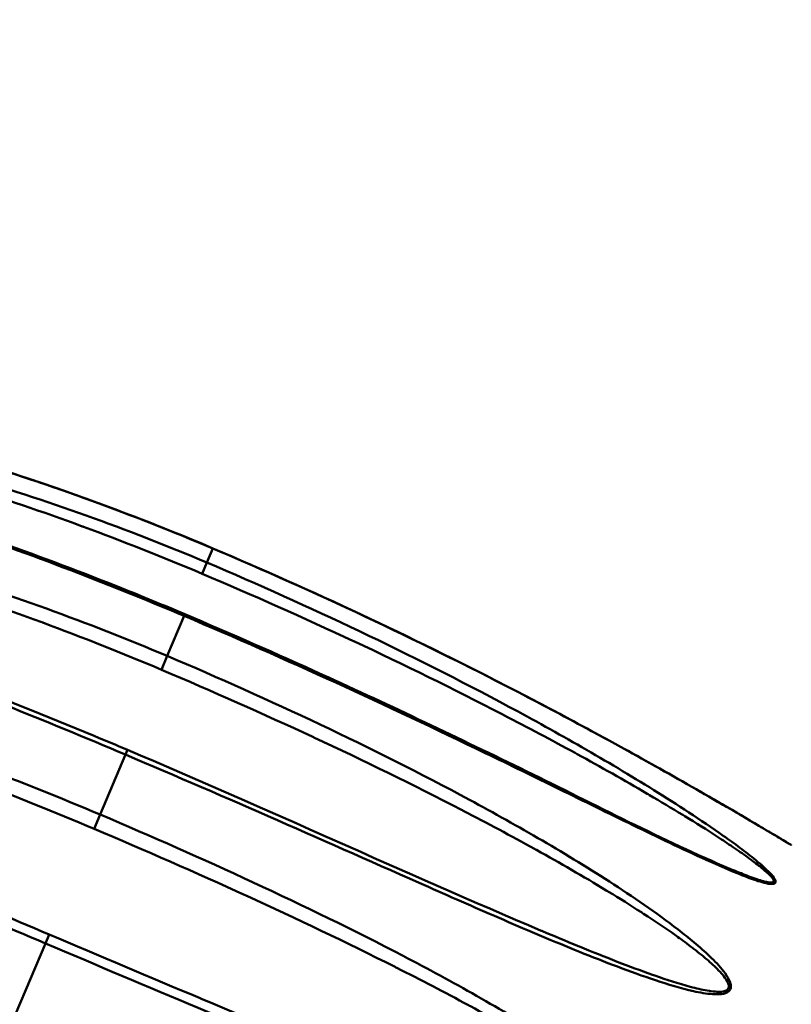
# Model space of a CAD drawing. Header units: inches. Extents: x 0.8 to 75.7, y -7.8 to 49.3.
# Tile 30 of 256: x 21.928 to 22.849, y 23.435 to 24.61. Entities that reach past the tile are written whole.
import ezdxf

# ---------------------------------------------------------------- set-up
doc = ezdxf.new("R2010")
doc.units = ezdxf.units.IN
doc.header["$MEASUREMENT"] = 0
for name, color, linetype, lineweight in [('Dimensions(ROSSANSI)', 7, 'Continuous', 25), ('Visible Edges(ROSSANSI)', 7, 'Continuous', 50), ('Visible Tangent Edges(ROSSANSI)', 7, 'Continuous', 50)]:
    doc.layers.add(name, color=color, linetype=linetype, lineweight=lineweight)
doc.styles.add('DEFAULT-ROSSANSI', font='arial.ttf')
doc.dimstyles.new('DEFAULT-ROSSANSI', dxfattribs={"dimtxt": 1, "dimasz": 0.098425, "dimexe": 0.125, "dimexo": 0.0625, "dimgap": 0.031496, "dimtad": 0, "dimtih": 1, "dimtoh": 1, "dimrnd": 1e-08, "dimzin": 0, "dimdsep": 46, "dimtxsty": 'DEFAULT-ROSSANSI', "dimcen": 0.09, "dimdle": 0.393701, "dimclrd": 7, "dimclre": 7, "dimclrt": 179, "dimadec": 0, "dimazin": 0, "dimtfac": 1, "dimtofl": 0, "dimtmove": 0, "dimatfit": 3, "dimfxl": 1, "dimtolj": 1, "dimtzin": 0, "dimlwd": 25, "dimlwe": 25, "dimarcsym": 0})

# ---------------------------------------------------------------- blocks, each defined once
blk = doc.blocks.new('*D9')
at = {"layer": 'Defpoints', "color": 0}
for p in [(21.4894, 26.325), (16.1888, 4.5732), (19.979, 2.9683)]:
    blk.add_point(p, dxfattribs=at)
at = {"layer": 'Dimensions(ROSSANSI)', "color": 7, "lineweight": 25}
for p, q in [((21.547, 26.3006), (28.7103, 23.2673)), ((28.5568, 23.2255), (24.5718, 13.8145)), ((20.0174, 3.0589), (24.0024, 12.4698)), ((16.2464, 4.5489), (20.0941, 2.9196))]:
    blk.add_line(p, q, dxfattribs=at)
at = {"layer": 'Dimensions(ROSSANSI)', "color": 7}
for points in [[(28.5417, 23.2319), (28.5719, 23.2191), (28.5952, 23.3161)], [(20.0022, 3.0653), (20.0325, 3.0525), (19.979, 2.9683)]]:
    blk.add_solid(points, dxfattribs=at)
at = {"layer": 'Dimensions(ROSSANSI)', "color": 179, "lineweight": 25, "insert": (20.2748, 13.7831), "char_height": 1, "attachment_point": 1, "style": 'DEFAULT-ROSSANSI'}
blk.add_mtext('\\A1;22.10 [561.3]', dxfattribs=at)
blk = doc.blocks.new('*D12')
at = {"layer": 'Defpoints', "color": 0}
for p in [(19.7898, 29.9942), (13.8515, 26.4502), (21.4107, 26.1392), (13.8515, 8.2874)]:
    blk.add_point(p, dxfattribs=at)
at = {"layer": 'Dimensions(ROSSANSI)', "color": 7, "lineweight": 25}
for p, q in [((13.8515, 26.5127), (13.8515, 30.9168)), ((21.4351, 26.1967), (22.6753, 29.1256))]:
    blk.add_line(p, q, dxfattribs=at)
for start, end in [(81.16585, 89.74941), (67.30059, 75.85919)]:
    blk.add_arc((13.8515, 8.2874), 22.5044, start, end, dxfattribs=at)
at = {"layer": 'Dimensions(ROSSANSI)', "color": 7}
for points in [[(13.9499, 30.7752), (13.95, 30.808), (13.8515, 30.7918)], [(22.5422, 29.0638), (22.5295, 29.0336), (22.6266, 29.0105)]]:
    blk.add_solid(points, dxfattribs=at)
at = {"layer": 'Dimensions(ROSSANSI)', "color": 179, "lineweight": 25, "insert": (17.3391, 30.8529), "char_height": 1, "attachment_point": 1, "style": 'DEFAULT-ROSSANSI'}
blk.add_mtext('\\A1;23°', dxfattribs=at)

msp = doc.modelspace()

# ---------------------------------------------------------------- linework, layer by layer
at = {"layer": 'Visible Edges(ROSSANSI)'}
for points, knots in [([(21.5878, 24.1585), (21.5879, 24.1585), (21.5879, 24.1585), (21.588, 24.1585), (21.5881, 24.1585), (21.5881, 24.1584), (21.5881, 24.1584), (21.5881, 24.1584), (21.5882, 24.1584), (21.5882, 24.1584), (21.5882, 24.1584), (21.5882, 24.1584), (21.5882, 24.1584), (21.5882, 24.1584), (21.5882, 24.1584), (21.5882, 24.1584), (21.5882, 24.1584), (21.5882, 24.1584), (21.5882, 24.1584), (21.5882, 24.1584), (21.5882, 24.1584), (21.5882, 24.1584), (21.5883, 24.1584), (21.5884, 24.1584), (21.5886, 24.1583), (21.589, 24.1583), (21.5891, 24.1582), (21.5898, 24.1581), (21.5905, 24.1579), (21.5925, 24.1575), (21.5941, 24.1571), (21.5983, 24.1562), (21.6011, 24.1556), (21.609, 24.1538), (21.6143, 24.1525), (21.6306, 24.1488), (21.6419, 24.1462), (21.678, 24.1375), (21.7034, 24.1312), (21.7904, 24.1083), (21.8525, 24.0902), (21.9966, 24.0433), (22.0784, 24.0128), (22.1586, 23.9788)], [0, 0, 0, 0, 0.00054, 0.00054, 0.000742, 0.000742, 0.000894, 0.000894, 0.000944, 0.000944, 0.000987, 0.000987, 0.001056, 0.001056, 0.001129, 0.001129, 0.001253, 0.001253, 0.00155, 0.00155, 0.002437, 0.002437, 0.0051, 0.0051, 0.013112, 0.013112, 0.01708, 0.01708, 0.02904, 0.02904, 0.048292, 0.048292, 0.076292, 0.076292, 0.123691, 0.123691, 0.217121, 0.217121, 0.419511, 0.419511, 0.912018, 0.912018, 1.575609, 1.575609, 1.575609, 1.575609]), ([(21.6076, 24.091), (21.6246, 24.0838), (21.6431, 24.0771), (21.6951, 24.0585), (21.7296, 24.0469), (21.8592, 24.0028), (21.9553, 23.969), (22.0748, 23.9212), (22.1001, 23.9108), (22.1252, 23.9001)], [0.000075, 0.000075, 0.000075, 0.000075, 0.155427, 0.155427, 0.436538, 0.436538, 1.210057, 1.210057, 1.418094, 1.418094, 1.418094, 1.418094]), ([(21.933, 24.0639), (21.9407, 24.0614), (21.9483, 24.0588), (22.0243, 24.0328), (22.092, 24.007), (22.1586, 23.9788)], [0.9690174, 0.9690174, 0.9690174, 0.9690174, 1.0304799, 1.0304799, 1.58148, 1.58148, 1.58148, 1.58148]), ([(22.1586, 23.9788), (22.2774, 23.9285), (22.3945, 23.8735), (22.5672, 23.7845), (22.6248, 23.7535), (22.7104, 23.7056), (22.7391, 23.6892), (22.7818, 23.6645), (22.7962, 23.656), (22.8174, 23.6435), (22.8247, 23.6392), (22.8351, 23.633), (22.8386, 23.6308), (22.8434, 23.6279), (22.845, 23.627), (22.8466, 23.626), (22.8469, 23.6258), (22.8477, 23.6254), (22.848, 23.6252), (22.8483, 23.625), (22.8484, 23.625), (22.8485, 23.6249), (22.8485, 23.6249), (22.8485, 23.6249), (22.8486, 23.6249), (22.8486, 23.6248), (22.8486, 23.6248), (22.8486, 23.6248), (22.8486, 23.6248), (22.8486, 23.6248), (22.8486, 23.6248), (22.8486, 23.6248), (22.8486, 23.6248), (22.8486, 23.6248), (22.8486, 23.6248), (22.8486, 23.6248), (22.8486, 23.6248), (22.8487, 23.6248), (22.8487, 23.6248), (22.8487, 23.6248), (22.8487, 23.6248), (22.8488, 23.6247), (22.8489, 23.6247), (22.8489, 23.6247)], [0, 0, 0, 0, 0.983651, 0.983651, 1.48256, 1.48256, 1.736686, 1.736686, 1.867562, 1.867562, 1.936268, 1.936268, 1.973362, 1.973362, 1.993961, 1.993961, 1.999634, 1.999634, 2.008395, 2.008395, 2.010637, 2.010637, 2.012318, 2.012318, 2.01483, 2.01483, 2.016062, 2.016062, 2.016664, 2.016664, 2.016962, 2.016962, 2.017125, 2.017125, 2.01717, 2.01717, 2.017204, 2.017204, 2.017248, 2.017248, 2.017432, 2.017432, 2.017997, 2.017997, 2.017997, 2.017997]), ([(22.1586, 23.9788), (22.2774, 23.9285), (22.3945, 23.8735), (22.5672, 23.7845), (22.6248, 23.7535), (22.7104, 23.7056), (22.7391, 23.6892), (22.7818, 23.6645), (22.7962, 23.656), (22.8174, 23.6435), (22.8246, 23.6392), (22.835, 23.633), (22.8386, 23.6308), (22.8434, 23.628), (22.845, 23.627), (22.847, 23.6258), (22.8475, 23.6255), (22.8482, 23.6251), (22.8483, 23.625), (22.8485, 23.6249), (22.8486, 23.6249), (22.8486, 23.6248), (22.8486, 23.6248), (22.8486, 23.6248), (22.8486, 23.6248), (22.8486, 23.6248), (22.8486, 23.6248), (22.8486, 23.6248)], [0, 0, 0, 0, 0.983651, 0.983651, 1.482559, 1.482559, 1.736682, 1.736682, 1.867549, 1.867549, 1.936213, 1.936213, 1.973277, 1.973277, 1.993868, 1.993868, 2.005266, 2.005266, 2.011245, 2.011245, 2.014239, 2.014239, 2.015708, 2.015708, 2.016424, 2.016424, 2.016578, 2.016578, 2.016578, 2.016578]), ([(21.6728, 23.8942), (21.7852, 23.8466), (21.9024, 23.8027), (22.0303, 23.7494), (22.0435, 23.7438), (22.0567, 23.7383)], [0, 0, 0, 0, 0.947511, 0.947511, 1.056407, 1.056407, 1.056407, 1.056407]), ([(22.1252, 23.9001), (22.1803, 23.8768), (22.235, 23.8528), (22.3713, 23.7908), (22.4526, 23.752), (22.6145, 23.6729), (22.6965, 23.6299), (22.7754, 23.5965)], [0, 0, 0, 0, 0.455457, 0.455457, 1.141542, 1.141542, 1.834699, 1.834699, 1.834699, 1.834699])]:
    msp.add_open_spline(points, degree=3, knots=knots, dxfattribs=at)
for points in [[(22.0567, 23.7383), (22.2224, 23.6681), (22.3865, 23.592), (22.5505, 23.5225)], [(22.7754, 23.5965), (22.7755, 23.5965), (22.7756, 23.5965), (22.7757, 23.5964)], [(22.5505, 23.5225), (22.551, 23.5223), (22.5516, 23.5221), (22.5521, 23.5218)]]:
    msp.add_open_spline(points, degree=3, dxfattribs=at)
at = {"layer": 'Visible Tangent Edges(ROSSANSI)'}
for p, q in [((22.1585, 23.9787), (22.1514, 23.9619)), ((22.1586, 23.9788), (22.1585, 23.9787)), ((22.1514, 23.9619), (22.1457, 23.9486)), ((22.1244, 23.8982), (22.1042, 23.8504)), ((22.1252, 23.9001), (22.1244, 23.8982)), ((22.1042, 23.8504), (22.0972, 23.834)), ((22.0543, 23.7326), (22.024, 23.6611)), ((22.0567, 23.7383), (22.0543, 23.7326)), ((22.024, 23.6611), (22.0168, 23.6441)), ((21.9634, 23.5179), (21.9589, 23.5072)), ((21.9589, 23.5072), (21.9231, 23.4228))]:
    msp.add_line(p, q, dxfattribs=at)
for points, knots in [([(22.1585, 23.9787), (22.1108, 23.9989), (22.0627, 24.0179), (21.9654, 24.0533), (21.9163, 24.0697), (21.8424, 24.0926), (21.8177, 24.0999), (21.7682, 24.1139), (21.7434, 24.1206), (21.7065, 24.1302), (21.6942, 24.1333), (21.6697, 24.1394), (21.6575, 24.1424), (21.6397, 24.1466), (21.6338, 24.148), (21.6222, 24.1507), (21.6164, 24.152), (21.6055, 24.1545), (21.6003, 24.1557), (21.5937, 24.1572), (21.5917, 24.1576), (21.5887, 24.1583), (21.5878, 24.1585), (21.5878, 24.1585)], [0, 0, 0, 0, 0.00394347, 0.00394347, 0.00788693, 0.00788693, 0.00985866, 0.00985866, 0.0118304, 0.0118304, 0.01281626, 0.01281626, 0.01380213, 0.01380213, 0.01429506, 0.01429506, 0.014788, 0.014788, 0.01528093, 0.01528093, 0.0155274, 0.0155274, 0.01577386, 0.01577386, 0.01577386, 0.01577386]), ([(22.1244, 23.8982), (22.0766, 23.9184), (22.0285, 23.9377), (21.9316, 23.9745), (21.8829, 23.9921), (21.8099, 24.0175), (21.7855, 24.0258), (21.737, 24.0424), (21.7128, 24.0506), (21.6769, 24.0631), (21.6651, 24.0672), (21.6416, 24.0757), (21.63, 24.0801), (21.6131, 24.0868), (21.6076, 24.089), (21.5968, 24.0937), (21.5916, 24.0961), (21.5818, 24.1011), (21.5772, 24.1036), (21.5718, 24.1077), (21.5703, 24.1091), (21.5686, 24.1119), (21.5684, 24.1132), (21.5698, 24.1154), (21.5714, 24.1163), (21.5755, 24.1175), (21.578, 24.1179), (21.5858, 24.1187), (21.5917, 24.1187), (21.6096, 24.1181), (21.6222, 24.1169), (21.6472, 24.1138), (21.6597, 24.1119), (21.6849, 24.1076), (21.6974, 24.1053), (21.7352, 24.0977), (21.7605, 24.0919), (21.8105, 24.0795), (21.8354, 24.0728), (21.9097, 24.0514), (21.9587, 24.0355), (22.0557, 24.0008), (22.1038, 23.9821), (22.1514, 23.9619)], [0, 0, 0, 0, 0.00395183, 0.00395183, 0.00790366, 0.00790366, 0.00987958, 0.00987958, 0.0118555, 0.0118555, 0.01284345, 0.01284345, 0.01383141, 0.01383141, 0.01432539, 0.01432539, 0.01481937, 0.01481937, 0.01531335, 0.01531335, 0.01556034, 0.01556034, 0.01580733, 0.01580733, 0.01605432, 0.01605432, 0.01630131, 0.01630131, 0.01679529, 0.01679529, 0.01778324, 0.01778324, 0.0187712, 0.0187712, 0.01975916, 0.01975916, 0.02173508, 0.02173508, 0.02371099, 0.02371099, 0.02766282, 0.02766282, 0.03161466, 0.03161466, 0.03161466, 0.03161466]), ([(22.1457, 23.9486), (22.0989, 23.9684), (22.0516, 23.9871), (22.004, 24.0046), (22.0036, 24.0048), (22.0032, 24.005), (22.0027, 24.0051), (21.9555, 24.0225), (21.9079, 24.0387), (21.8598, 24.0536), (21.8591, 24.0538), (21.8583, 24.0541), (21.8575, 24.0543), (21.834, 24.0616), (21.8104, 24.0685), (21.7867, 24.0751), (21.7858, 24.0753), (21.7849, 24.0756), (21.784, 24.0759), (21.7604, 24.0824), (21.7367, 24.0885), (21.7129, 24.0941), (21.7119, 24.0944), (21.7109, 24.0946), (21.7098, 24.0949), (21.6975, 24.0978), (21.6852, 24.1005), (21.6728, 24.1031), (21.6615, 24.1054), (21.6502, 24.1076), (21.6389, 24.1096), (21.6379, 24.1098), (21.637, 24.1099), (21.636, 24.1101), (21.6246, 24.112), (21.6131, 24.1137), (21.6021, 24.1148), (21.6014, 24.1149), (21.6006, 24.115), (21.5999, 24.1151), (21.5986, 24.1152), (21.5973, 24.1153), (21.596, 24.1154), (21.5921, 24.1157), (21.5882, 24.1159), (21.5846, 24.1158), (21.5841, 24.1158), (21.5837, 24.1158), (21.5832, 24.1158), (21.5831, 24.1158), (21.583, 24.1158), (21.5828, 24.1158), (21.5823, 24.1158), (21.5818, 24.1158), (21.5813, 24.1157), (21.5809, 24.1157), (21.5805, 24.1157), (21.5801, 24.1157), (21.58, 24.1157), (21.5798, 24.1156), (21.5797, 24.1156), (21.5792, 24.1156), (21.5787, 24.1155), (21.5783, 24.1155), (21.578, 24.1155), (21.5778, 24.1154), (21.5776, 24.1154), (21.5775, 24.1154), (21.5773, 24.1154), (21.5772, 24.1153), (21.5771, 24.1153), (21.577, 24.1153), (21.5769, 24.1153), (21.5767, 24.1152), (21.5765, 24.1152), (21.5763, 24.1152), (21.5744, 24.1148), (21.5729, 24.1141), (21.5722, 24.1132), (21.5722, 24.1132), (21.5721, 24.1131), (21.5721, 24.1131), (21.5721, 24.113), (21.572, 24.113), (21.572, 24.1129), (21.5717, 24.112), (21.572, 24.111), (21.5728, 24.1099), (21.5731, 24.1097), (21.5733, 24.1094), (21.5735, 24.1092), (21.5745, 24.1081), (21.5758, 24.1071), (21.5773, 24.1061), (21.5778, 24.1057), (21.5784, 24.1054), (21.579, 24.105), (21.5794, 24.1047), (21.5799, 24.1044), (21.5803, 24.1042), (21.5804, 24.1041), (21.5805, 24.1041), (21.5806, 24.104), (21.5807, 24.1039), (21.5808, 24.1039), (21.5809, 24.1038), (21.5839, 24.1021), (21.5871, 24.1004), (21.5905, 24.0987), (21.591, 24.0985), (21.5915, 24.0983), (21.592, 24.098), (21.5922, 24.0979), (21.5925, 24.0978), (21.5927, 24.0977), (21.593, 24.0976), (21.5932, 24.0975), (21.5935, 24.0973), (21.5976, 24.0954), (21.6018, 24.0935), (21.6061, 24.0917), (21.6066, 24.0915), (21.6071, 24.0913), (21.6076, 24.0911)], [0, 0, 0, 0, 0.00386737, 0.00386737, 0.00386737, 0.00390122, 0.00390122, 0.00390122, 0.00773474, 0.00773474, 0.00773474, 0.00779651, 0.00779651, 0.00779651, 0.00966842, 0.00966842, 0.00966842, 0.00974151, 0.00974151, 0.00974151, 0.01160211, 0.01160211, 0.01160211, 0.01168329, 0.01168329, 0.01168329, 0.01264998, 0.01264998, 0.01264998, 0.01353579, 0.01353579, 0.01353579, 0.01361068, 0.01361068, 0.01361068, 0.01450263, 0.01450263, 0.01450263, 0.01456329, 0.01456329, 0.01456329, 0.01466898, 0.01466898, 0.01466898, 0.01498605, 0.01498605, 0.01498605, 0.01502645, 0.01502645, 0.01502645, 0.01503903, 0.01503903, 0.01503903, 0.01508621, 0.01508621, 0.01508621, 0.0151216, 0.0151216, 0.0151216, 0.01513487, 0.01513487, 0.01513487, 0.01518132, 0.01518132, 0.01518132, 0.01520454, 0.01520454, 0.01520454, 0.01521615, 0.01521615, 0.01521615, 0.01522776, 0.01522776, 0.01522776, 0.01524725, 0.01524725, 0.01524725, 0.01545711, 0.01545711, 0.01545711, 0.01546947, 0.01546947, 0.01546947, 0.01548178, 0.01548178, 0.01548178, 0.01566633, 0.01566633, 0.01566633, 0.01571118, 0.01571118, 0.01571118, 0.0158864, 0.0158864, 0.0158864, 0.0159529, 0.0159529, 0.0159529, 0.0160019, 0.0160019, 0.0160019, 0.01601262, 0.01601262, 0.01601262, 0.016023, 0.016023, 0.016023, 0.01634491, 0.01634491, 0.01634491, 0.01639061, 0.01639061, 0.01639061, 0.01641346, 0.01641346, 0.01641346, 0.01643632, 0.01643632, 0.01643632, 0.0168175, 0.0168175, 0.0168175, 0.01686048, 0.01686048, 0.01686048, 0.01686048]), ([(22.0543, 23.7326), (22.0065, 23.7529), (21.9586, 23.7726), (21.8625, 23.8113), (21.8144, 23.8303), (21.7427, 23.859), (21.7189, 23.8685), (21.6717, 23.8881), (21.6482, 23.8981), (21.6137, 23.9138), (21.6024, 23.9191), (21.58, 23.9302), (21.569, 23.936), (21.5532, 23.9452), (21.548, 23.9483), (21.5381, 23.955), (21.5333, 23.9584), (21.5245, 23.9658), (21.5205, 23.9696), (21.5161, 23.9762), (21.515, 23.9784), (21.5141, 23.9831), (21.5143, 23.9855), (21.5166, 23.9896), (21.5185, 23.9914), (21.5233, 23.9942), (21.526, 23.9953), (21.5347, 23.9979), (21.5409, 23.9988), (21.5597, 24.0005), (21.5728, 24.0002), (21.5985, 23.9988), (21.6113, 23.9975), (21.6368, 23.9942), (21.6496, 23.9922), (21.6878, 23.9856), (21.7132, 23.9802), (21.7634, 23.9682), (21.7883, 23.9616), (21.8627, 23.9403), (21.9116, 23.9243), (22.0085, 23.8894), (22.0566, 23.8705), (22.1042, 23.8504)], [0, 0, 0, 0, 0.00395183, 0.00395183, 0.00790366, 0.00790366, 0.00987958, 0.00987958, 0.0118555, 0.0118555, 0.01284345, 0.01284345, 0.01383141, 0.01383141, 0.01432539, 0.01432539, 0.01481937, 0.01481937, 0.01531335, 0.01531335, 0.01556034, 0.01556034, 0.01580733, 0.01580733, 0.01605432, 0.01605432, 0.01630131, 0.01630131, 0.01679529, 0.01679529, 0.01778324, 0.01778324, 0.0187712, 0.0187712, 0.01975916, 0.01975916, 0.02173508, 0.02173508, 0.02371099, 0.02371099, 0.02766282, 0.02766282, 0.03161466, 0.03161466, 0.03161466, 0.03161466]), ([(22.0972, 23.834), (22.0503, 23.8538), (22.0031, 23.8726), (21.9555, 23.8902), (21.9551, 23.8904), (21.9547, 23.8905), (21.9543, 23.8907), (21.9071, 23.9082), (21.8595, 23.9245), (21.8115, 23.9394), (21.8107, 23.9396), (21.8099, 23.9398), (21.8091, 23.9401), (21.7856, 23.9473), (21.762, 23.9542), (21.7383, 23.9606), (21.7373, 23.9608), (21.7364, 23.9611), (21.7355, 23.9613), (21.7118, 23.9677), (21.688, 23.9736), (21.6641, 23.9787), (21.663, 23.9789), (21.662, 23.9792), (21.6609, 23.9794), (21.6485, 23.982), (21.636, 23.9845), (21.6235, 23.9867), (21.6121, 23.9886), (21.6005, 23.9904), (21.589, 23.9918), (21.588, 23.9919), (21.587, 23.992), (21.586, 23.9921), (21.5744, 23.9934), (21.5626, 23.9944), (21.5511, 23.9944), (21.5503, 23.9944), (21.5495, 23.9944), (21.5488, 23.9944), (21.5474, 23.9944), (21.546, 23.9943), (21.5447, 23.9943), (21.5406, 23.9941), (21.5365, 23.9938), (21.5326, 23.9931), (21.5321, 23.993), (21.5316, 23.9929), (21.5311, 23.9928), (21.531, 23.9928), (21.5308, 23.9927), (21.5307, 23.9927), (21.5301, 23.9926), (21.5296, 23.9925), (21.529, 23.9923), (21.5286, 23.9922), (21.5282, 23.9921), (21.5278, 23.992), (21.5276, 23.992), (21.5274, 23.9919), (21.5273, 23.9919), (21.5267, 23.9917), (21.5262, 23.9915), (21.5257, 23.9913), (21.5254, 23.9912), (21.5252, 23.9912), (21.5249, 23.9911), (21.5248, 23.991), (21.5247, 23.9909), (21.5245, 23.9909), (21.5244, 23.9908), (21.5243, 23.9908), (21.5241, 23.9907), (21.5239, 23.9906), (21.5237, 23.9906), (21.5235, 23.9905), (21.5213, 23.9894), (21.5194, 23.988), (21.5185, 23.9863), (21.5184, 23.9862), (21.5183, 23.9861), (21.5183, 23.986), (21.5182, 23.9859), (21.5182, 23.9858), (21.5181, 23.9857), (21.5175, 23.9841), (21.5175, 23.9823), (21.5181, 23.9805), (21.5182, 23.9801), (21.5184, 23.9797), (21.5185, 23.9793), (21.5193, 23.9777), (21.5203, 23.9761), (21.5216, 23.9746), (21.522, 23.974), (21.5225, 23.9734), (21.523, 23.9729), (21.5234, 23.9725), (21.5238, 23.972), (21.5242, 23.9716), (21.5243, 23.9716), (21.5244, 23.9715), (21.5245, 23.9714), (21.5245, 23.9713), (21.5246, 23.9712), (21.5247, 23.9711), (21.5273, 23.9685), (21.5303, 23.9661), (21.5334, 23.9638), (21.5338, 23.9635), (21.5343, 23.9631), (21.5347, 23.9628), (21.5349, 23.9627), (21.5352, 23.9625), (21.5354, 23.9623), (21.5356, 23.9622), (21.5358, 23.962), (21.5361, 23.9618), (21.5399, 23.9591), (21.5438, 23.9566), (21.5479, 23.9541), (21.5529, 23.951), (21.5581, 23.948), (21.5634, 23.9451), (21.5646, 23.9445), (21.5658, 23.9438), (21.567, 23.9432), (21.5718, 23.9406), (21.5766, 23.9381), (21.5815, 23.9356), (21.5864, 23.9332), (21.5913, 23.9307), (21.5962, 23.9284), (21.5975, 23.9277), (21.5988, 23.9271), (21.6001, 23.9265), (21.61, 23.9218), (21.6201, 23.9172), (21.6302, 23.9127), (21.6315, 23.9121), (21.6328, 23.9115), (21.6341, 23.9109), (21.6465, 23.9054), (21.659, 23.9), (21.6715, 23.8947)], [0, 0, 0, 0, 0.00386737, 0.00386737, 0.00386737, 0.00390122, 0.00390122, 0.00390122, 0.00773474, 0.00773474, 0.00773474, 0.00779651, 0.00779651, 0.00779651, 0.00966842, 0.00966842, 0.00966842, 0.00974151, 0.00974151, 0.00974151, 0.01160211, 0.01160211, 0.01160211, 0.01168329, 0.01168329, 0.01168329, 0.01264998, 0.01264998, 0.01264998, 0.01353579, 0.01353579, 0.01353579, 0.01361068, 0.01361068, 0.01361068, 0.01450263, 0.01450263, 0.01450263, 0.01456329, 0.01456329, 0.01456329, 0.01466898, 0.01466898, 0.01466898, 0.01498605, 0.01498605, 0.01498605, 0.01502645, 0.01502645, 0.01502645, 0.01503903, 0.01503903, 0.01503903, 0.01508621, 0.01508621, 0.01508621, 0.0151216, 0.0151216, 0.0151216, 0.01513487, 0.01513487, 0.01513487, 0.01518132, 0.01518132, 0.01518132, 0.01520454, 0.01520454, 0.01520454, 0.01521615, 0.01521615, 0.01521615, 0.01522776, 0.01522776, 0.01522776, 0.01524725, 0.01524725, 0.01524725, 0.01545711, 0.01545711, 0.01545711, 0.01546947, 0.01546947, 0.01546947, 0.01548178, 0.01548178, 0.01548178, 0.01566633, 0.01566633, 0.01566633, 0.01571118, 0.01571118, 0.01571118, 0.0158864, 0.0158864, 0.0158864, 0.0159529, 0.0159529, 0.0159529, 0.0160019, 0.0160019, 0.0160019, 0.01601262, 0.01601262, 0.01601262, 0.016023, 0.016023, 0.016023, 0.01634491, 0.01634491, 0.01634491, 0.01639061, 0.01639061, 0.01639061, 0.01641346, 0.01641346, 0.01641346, 0.01643632, 0.01643632, 0.01643632, 0.0168175, 0.0168175, 0.0168175, 0.01729587, 0.01729587, 0.01729587, 0.01740316, 0.01740316, 0.01740316, 0.0178315, 0.0178315, 0.0178315, 0.01825983, 0.01825983, 0.01825983, 0.01837, 0.01837, 0.01837, 0.01922845, 0.01922845, 0.01922845, 0.01933684, 0.01933684, 0.01933684, 0.02038586, 0.02038586, 0.02038586, 0.02038586]), ([(22.8489, 23.6247), (22.8489, 23.6247), (22.8472, 23.6257), (22.8426, 23.6284), (22.8398, 23.6301), (22.8309, 23.6354), (22.8244, 23.6393), (22.8111, 23.6472), (22.8043, 23.6512), (22.7906, 23.6592), (22.7837, 23.6633), (22.7628, 23.6754), (22.7488, 23.6836), (22.7205, 23.6998), (22.7062, 23.7079), (22.6631, 23.7321), (22.6342, 23.748), (22.5762, 23.7793), (22.547, 23.7948), (22.459, 23.8403), (22.3997, 23.8695), (22.28, 23.9258), (22.2195, 23.9529), (22.1585, 23.9787)], [0.02020043, 0.02020043, 0.02020043, 0.02020043, 0.02051932, 0.02051932, 0.02083822, 0.02083822, 0.02147601, 0.02147601, 0.0221138, 0.0221138, 0.0227516, 0.0227516, 0.02402718, 0.02402718, 0.02530277, 0.02530277, 0.02785394, 0.02785394, 0.03040511, 0.03040511, 0.03550746, 0.03550746, 0.0406098, 0.0406098, 0.0406098, 0.0406098]), ([(22.1514, 23.9619), (22.2128, 23.9359), (22.2735, 23.9086), (22.3938, 23.8513), (22.4533, 23.8213), (22.5412, 23.7741), (22.5703, 23.758), (22.6279, 23.7249), (22.6566, 23.7079), (22.6989, 23.6816), (22.7129, 23.6727), (22.7406, 23.6545), (22.7543, 23.6453), (22.7744, 23.6311), (22.781, 23.6264), (22.794, 23.6167), (22.8004, 23.6117), (22.8095, 23.6042), (22.8125, 23.6017), (22.8182, 23.5966), (22.8209, 23.594), (22.8258, 23.5889), (22.828, 23.5863), (22.8299, 23.5828), (22.8302, 23.5817), (22.8301, 23.5799), (22.8297, 23.5793), (22.8273, 23.578), (22.8244, 23.5781), (22.8184, 23.5791), (22.815, 23.58), (22.8049, 23.583), (22.7979, 23.5856), (22.7764, 23.5941), (22.7619, 23.6004), (22.733, 23.6135), (22.7184, 23.6204), (22.6893, 23.6342), (22.6746, 23.6413), (22.6306, 23.6627), (22.6013, 23.6771), (22.5425, 23.7059), (22.5131, 23.7203), (22.4245, 23.7631), (22.3651, 23.7912), (22.2454, 23.8459), (22.1851, 23.8725), (22.1244, 23.8982)], [0, 0, 0, 0, 0.00507623, 0.00507623, 0.01015245, 0.01015245, 0.01269056, 0.01269056, 0.01522868, 0.01522868, 0.01649773, 0.01649773, 0.01776679, 0.01776679, 0.01840132, 0.01840132, 0.01903585, 0.01903585, 0.01935311, 0.01935311, 0.01967037, 0.01967037, 0.01998764, 0.01998764, 0.02014627, 0.02014627, 0.0203049, 0.0203049, 0.02062217, 0.02062217, 0.02093943, 0.02093943, 0.02157396, 0.02157396, 0.02284302, 0.02284302, 0.02411207, 0.02411207, 0.02538113, 0.02538113, 0.02791924, 0.02791924, 0.03045735, 0.03045735, 0.03553358, 0.03553358, 0.0406098, 0.0406098, 0.0406098, 0.0406098]), ([(22.7757, 23.5964), (22.7792, 23.5949), (22.7827, 23.5935), (22.7862, 23.5921), (22.7871, 23.5917), (22.788, 23.5913), (22.7889, 23.591), (22.7952, 23.5884), (22.8015, 23.586), (22.8076, 23.584), (22.8083, 23.5837), (22.809, 23.5835), (22.8097, 23.5833), (22.8125, 23.5824), (22.8153, 23.5816), (22.8178, 23.5809), (22.8184, 23.5808), (22.8189, 23.5807), (22.8194, 23.5806), (22.8205, 23.5804), (22.8215, 23.5802), (22.8226, 23.58), (22.8241, 23.5799), (22.8254, 23.5798), (22.8264, 23.5801), (22.8265, 23.5802), (22.8266, 23.5802), (22.8268, 23.5802), (22.8275, 23.5806), (22.8279, 23.5811), (22.8279, 23.5819), (22.8278, 23.5827), (22.8274, 23.5837), (22.8267, 23.5847), (22.8266, 23.5849), (22.8264, 23.585), (22.8263, 23.5852), (22.8249, 23.5872), (22.8227, 23.5894), (22.8204, 23.5915), (22.82, 23.5919), (22.8196, 23.5923), (22.8191, 23.5926), (22.8169, 23.5946), (22.8145, 23.5966), (22.812, 23.5986), (22.8115, 23.5991), (22.8109, 23.5995), (22.8103, 23.6), (22.8079, 23.6019), (22.8054, 23.6038), (22.8029, 23.6056), (22.8022, 23.6061), (22.8016, 23.6066), (22.8009, 23.6071), (22.7952, 23.6113), (22.7894, 23.6154), (22.7836, 23.6194), (22.7828, 23.62), (22.782, 23.6205), (22.7811, 23.6211), (22.7753, 23.625), (22.7694, 23.629), (22.7634, 23.6329), (22.7626, 23.6334), (22.7617, 23.634), (22.7608, 23.6346), (22.7481, 23.6429), (22.7351, 23.651), (22.722, 23.6591), (22.7211, 23.6596), (22.7202, 23.6602), (22.7193, 23.6607), (22.7061, 23.6687), (22.6929, 23.6766), (22.6796, 23.6844), (22.6787, 23.685), (22.6778, 23.6855), (22.6769, 23.686), (22.6493, 23.7022), (22.6215, 23.7179), (22.5934, 23.7333), (22.5926, 23.7337), (22.5918, 23.7342), (22.5909, 23.7346), (22.5628, 23.75), (22.5344, 23.7651), (22.5058, 23.7799), (22.5051, 23.7803), (22.5044, 23.7806), (22.5037, 23.781), (22.4456, 23.811), (22.3869, 23.8399), (22.3275, 23.8676), (22.3271, 23.8678), (22.3268, 23.868), (22.3264, 23.8681), (22.2667, 23.8961), (22.2064, 23.9229), (22.1457, 23.9486)], [0.01833797, 0.01833797, 0.01833797, 0.01833797, 0.01863924, 0.01863924, 0.01863924, 0.01871681, 0.01871681, 0.01871681, 0.01926055, 0.01926055, 0.01926055, 0.01932442, 0.01932442, 0.01932442, 0.0195712, 0.0195712, 0.0195712, 0.01962203, 0.01962203, 0.01962203, 0.01972653, 0.01972653, 0.01972653, 0.01988186, 0.01988186, 0.01988186, 0.01990191, 0.01990191, 0.01990191, 0.02003466, 0.02003466, 0.02003466, 0.02017066, 0.02017066, 0.02017066, 0.02019251, 0.02019251, 0.02019251, 0.02045754, 0.02045754, 0.02045754, 0.02050316, 0.02050316, 0.02050316, 0.02075445, 0.02075445, 0.02075445, 0.02081382, 0.02081382, 0.02081382, 0.02105769, 0.02105769, 0.02105769, 0.02112447, 0.02112447, 0.02112447, 0.021671, 0.021671, 0.021671, 0.02174578, 0.02174578, 0.02174578, 0.02228832, 0.02228832, 0.02228832, 0.02236709, 0.02236709, 0.02236709, 0.02352889, 0.02352889, 0.02352889, 0.0236097, 0.0236097, 0.0236097, 0.02477328, 0.02477328, 0.02477328, 0.02485232, 0.02485232, 0.02485232, 0.0272668, 0.0272668, 0.0272668, 0.02733755, 0.02733755, 0.02733755, 0.02976298, 0.02976298, 0.02976298, 0.02982278, 0.02982278, 0.02982278, 0.03476123, 0.03476123, 0.03476123, 0.03479325, 0.03479325, 0.03479325, 0.03976371, 0.03976371, 0.03976371, 0.03976371]), ([(22.1042, 23.8504), (22.1655, 23.8244), (22.2263, 23.7972), (22.3467, 23.7401), (22.4062, 23.7103), (22.4941, 23.6629), (22.5231, 23.6467), (22.5806, 23.6132), (22.6091, 23.5958), (22.6511, 23.5686), (22.6649, 23.5593), (22.6922, 23.5402), (22.7056, 23.5303), (22.7252, 23.5149), (22.7316, 23.5097), (22.7442, 23.4989), (22.7503, 23.4933), (22.7589, 23.4846), (22.7617, 23.4817), (22.7669, 23.4756), (22.7694, 23.4724), (22.7737, 23.4659), (22.7755, 23.4625), (22.7768, 23.4574), (22.7769, 23.4558), (22.7763, 23.4527), (22.7756, 23.4514), (22.7723, 23.4483), (22.7691, 23.4473), (22.7622, 23.4464), (22.7585, 23.4465), (22.7474, 23.4472), (22.7399, 23.4486), (22.7169, 23.4537), (22.7018, 23.4583), (22.6715, 23.4684), (22.6564, 23.4738), (22.6262, 23.4853), (22.6111, 23.4912), (22.5658, 23.5096), (22.5358, 23.5223), (22.4758, 23.5482), (22.4458, 23.5614), (22.3559, 23.6011), (22.2959, 23.6279), (22.1755, 23.6808), (22.115, 23.7069), (22.0543, 23.7326)], [0, 0, 0, 0, 0.00507623, 0.00507623, 0.01015245, 0.01015245, 0.01269056, 0.01269056, 0.01522868, 0.01522868, 0.01649773, 0.01649773, 0.01776679, 0.01776679, 0.01840132, 0.01840132, 0.01903585, 0.01903585, 0.01935311, 0.01935311, 0.01967037, 0.01967037, 0.01998764, 0.01998764, 0.02014627, 0.02014627, 0.0203049, 0.0203049, 0.02062217, 0.02062217, 0.02093943, 0.02093943, 0.02157396, 0.02157396, 0.02284302, 0.02284302, 0.02411207, 0.02411207, 0.02538113, 0.02538113, 0.02791924, 0.02791924, 0.03045735, 0.03045735, 0.03553358, 0.03553358, 0.0406098, 0.0406098, 0.0406098, 0.0406098]), ([(22.5521, 23.5218), (22.5658, 23.5161), (22.5794, 23.5103), (22.5931, 23.5047), (22.5941, 23.5043), (22.5951, 23.5039), (22.5962, 23.5035), (22.6112, 23.4973), (22.6262, 23.4913), (22.6412, 23.4855), (22.6551, 23.4801), (22.6691, 23.4748), (22.6831, 23.4699), (22.6841, 23.4695), (22.6851, 23.4692), (22.6862, 23.4688), (22.7002, 23.4639), (22.7142, 23.4593), (22.7284, 23.4555), (22.7293, 23.4552), (22.7303, 23.455), (22.7312, 23.4547), (22.7379, 23.453), (22.7445, 23.4515), (22.7511, 23.4505), (22.7519, 23.4504), (22.7526, 23.4503), (22.7534, 23.4502), (22.7564, 23.4498), (22.7594, 23.4495), (22.7622, 23.4495), (22.7628, 23.4495), (22.7634, 23.4496), (22.7639, 23.4496), (22.7651, 23.4496), (22.7663, 23.4497), (22.7675, 23.45), (22.7692, 23.4503), (22.7708, 23.4508), (22.772, 23.4516), (22.7721, 23.4517), (22.7723, 23.4519), (22.7724, 23.452), (22.7734, 23.4528), (22.7741, 23.4539), (22.7742, 23.4552), (22.7744, 23.4565), (22.7741, 23.458), (22.7736, 23.4594), (22.7735, 23.4596), (22.7734, 23.4599), (22.7734, 23.4601), (22.7722, 23.4629), (22.7703, 23.4657), (22.7682, 23.4683), (22.7678, 23.4688), (22.7675, 23.4692), (22.7671, 23.4697), (22.765, 23.4721), (22.7628, 23.4745), (22.7605, 23.4768), (22.7599, 23.4774), (22.7594, 23.4779), (22.7588, 23.4785), (22.7565, 23.4807), (22.7542, 23.4828), (22.7518, 23.4849), (22.7512, 23.4855), (22.7505, 23.4861), (22.7499, 23.4867), (22.7445, 23.4914), (22.7388, 23.4959), (22.7331, 23.5003), (22.7324, 23.5009), (22.7316, 23.5015), (22.7308, 23.5021), (22.7251, 23.5065), (22.7193, 23.5108), (22.7135, 23.5149), (22.7127, 23.5155), (22.7118, 23.5162), (22.711, 23.5168), (22.6984, 23.5257), (22.6856, 23.5343), (22.6727, 23.5427), (22.6718, 23.5433), (22.6709, 23.5438), (22.67, 23.5444), (22.657, 23.5528), (22.644, 23.561), (22.6308, 23.569), (22.6299, 23.5695), (22.629, 23.5701), (22.6281, 23.5706), (22.6007, 23.5873), (22.5729, 23.6032), (22.5449, 23.6188), (22.5441, 23.6192), (22.5433, 23.6197), (22.5425, 23.6201), (22.5143, 23.6357), (22.486, 23.6509), (22.4575, 23.6657), (22.4568, 23.666), (22.4561, 23.6664), (22.4554, 23.6667), (22.3973, 23.6968), (22.3385, 23.7255), (22.2791, 23.7532), (22.2787, 23.7534), (22.2783, 23.7535), (22.2779, 23.7537), (22.2182, 23.7815), (22.1579, 23.8082), (22.0972, 23.834)], [0.0137751, 0.0137751, 0.0137751, 0.0137751, 0.01491139, 0.01491139, 0.01491139, 0.01499589, 0.01499589, 0.01499589, 0.0162413, 0.0162413, 0.0162413, 0.01739662, 0.01739662, 0.01739662, 0.0174819, 0.0174819, 0.0174819, 0.01863924, 0.01863924, 0.01863924, 0.01871681, 0.01871681, 0.01871681, 0.01926055, 0.01926055, 0.01926055, 0.01932442, 0.01932442, 0.01932442, 0.0195712, 0.0195712, 0.0195712, 0.01962203, 0.01962203, 0.01962203, 0.01972653, 0.01972653, 0.01972653, 0.01988186, 0.01988186, 0.01988186, 0.01990191, 0.01990191, 0.01990191, 0.02003466, 0.02003466, 0.02003466, 0.02017066, 0.02017066, 0.02017066, 0.02019251, 0.02019251, 0.02019251, 0.02045754, 0.02045754, 0.02045754, 0.02050316, 0.02050316, 0.02050316, 0.02075445, 0.02075445, 0.02075445, 0.02081382, 0.02081382, 0.02081382, 0.02105769, 0.02105769, 0.02105769, 0.02112447, 0.02112447, 0.02112447, 0.021671, 0.021671, 0.021671, 0.02174578, 0.02174578, 0.02174578, 0.02228832, 0.02228832, 0.02228832, 0.02236709, 0.02236709, 0.02236709, 0.02352889, 0.02352889, 0.02352889, 0.0236097, 0.0236097, 0.0236097, 0.02477328, 0.02477328, 0.02477328, 0.02485232, 0.02485232, 0.02485232, 0.0272668, 0.0272668, 0.0272668, 0.02733755, 0.02733755, 0.02733755, 0.02976298, 0.02976298, 0.02976298, 0.02982278, 0.02982278, 0.02982278, 0.03476123, 0.03476123, 0.03476123, 0.03479325, 0.03479325, 0.03479325, 0.03976371, 0.03976371, 0.03976371, 0.03976371]), ([(21.9589, 23.5072), (21.9111, 23.5275), (21.8633, 23.5477), (21.7682, 23.5886), (21.7207, 23.6092), (21.6506, 23.6413), (21.6273, 23.6522), (21.5814, 23.6749), (21.5586, 23.6866), (21.5255, 23.7054), (21.5146, 23.7118), (21.4932, 23.7253), (21.4828, 23.7324), (21.4679, 23.7437), (21.463, 23.7476), (21.4538, 23.7559), (21.4493, 23.7603), (21.4414, 23.7695), (21.4378, 23.7744), (21.4342, 23.7827), (21.4334, 23.7857), (21.433, 23.7917), (21.4336, 23.7947), (21.4364, 23.8001), (21.4386, 23.8025), (21.4437, 23.8063), (21.4466, 23.8077), (21.4557, 23.8113), (21.4621, 23.8127), (21.4814, 23.8154), (21.4946, 23.8155), (21.5204, 23.8145), (21.5333, 23.8132), (21.5588, 23.81), (21.5716, 23.808), (21.6096, 23.801), (21.6349, 23.7953), (21.6848, 23.7826), (21.7096, 23.7755), (21.7834, 23.7531), (21.832, 23.7363), (21.9285, 23.7004), (21.9764, 23.6812), (22.024, 23.6611)], [0, 0, 0, 0, 0.00395183, 0.00395183, 0.00790366, 0.00790366, 0.00987958, 0.00987958, 0.0118555, 0.0118555, 0.01284345, 0.01284345, 0.01383141, 0.01383141, 0.01432539, 0.01432539, 0.01481937, 0.01481937, 0.01531335, 0.01531335, 0.01556034, 0.01556034, 0.01580733, 0.01580733, 0.01605432, 0.01605432, 0.01630131, 0.01630131, 0.01679529, 0.01679529, 0.01778324, 0.01778324, 0.0187712, 0.0187712, 0.01975916, 0.01975916, 0.02173508, 0.02173508, 0.02371099, 0.02371099, 0.02766282, 0.02766282, 0.03161466, 0.03161466, 0.03161466, 0.03161466]), ([(22.0168, 23.6441), (21.9699, 23.6639), (21.9228, 23.6829), (21.8754, 23.701), (21.875, 23.7012), (21.8746, 23.7013), (21.8742, 23.7015), (21.8272, 23.7194), (21.7799, 23.7363), (21.7321, 23.7519), (21.7313, 23.7521), (21.7305, 23.7524), (21.7297, 23.7526), (21.7064, 23.7602), (21.6829, 23.7674), (21.6593, 23.7741), (21.6584, 23.7744), (21.6574, 23.7746), (21.6565, 23.7749), (21.633, 23.7815), (21.6093, 23.7877), (21.5854, 23.793), (21.5844, 23.7933), (21.5834, 23.7935), (21.5823, 23.7937), (21.5699, 23.7965), (21.5575, 23.799), (21.545, 23.8011), (21.5335, 23.8031), (21.522, 23.8048), (21.5104, 23.8061), (21.5094, 23.8062), (21.5084, 23.8063), (21.5074, 23.8064), (21.4957, 23.8076), (21.4838, 23.8083), (21.4721, 23.8078), (21.4713, 23.8078), (21.4705, 23.8077), (21.4697, 23.8077), (21.4683, 23.8076), (21.4669, 23.8075), (21.4655, 23.8074), (21.4614, 23.807), (21.4572, 23.8064), (21.4531, 23.8054), (21.4526, 23.8052), (21.4521, 23.8051), (21.4516, 23.8049), (21.4514, 23.8049), (21.4513, 23.8049), (21.4511, 23.8048), (21.4505, 23.8046), (21.4499, 23.8044), (21.4494, 23.8042), (21.4489, 23.8041), (21.4485, 23.8039), (21.448, 23.8038), (21.4479, 23.8037), (21.4477, 23.8036), (21.4476, 23.8036), (21.447, 23.8034), (21.4464, 23.8031), (21.4459, 23.8028), (21.4456, 23.8027), (21.4453, 23.8026), (21.445, 23.8024), (21.4449, 23.8024), (21.4448, 23.8023), (21.4446, 23.8022), (21.4445, 23.8022), (21.4444, 23.8021), (21.4442, 23.802), (21.444, 23.8019), (21.4438, 23.8018), (21.4436, 23.8016), (21.4412, 23.8002), (21.4391, 23.7983), (21.4379, 23.7961), (21.4378, 23.7959), (21.4378, 23.7958), (21.4377, 23.7956), (21.4376, 23.7955), (21.4376, 23.7954), (21.4375, 23.7952), (21.4366, 23.7932), (21.4364, 23.7909), (21.4368, 23.7886), (21.4369, 23.7881), (21.437, 23.7875), (21.4371, 23.787), (21.4377, 23.785), (21.4385, 23.783), (21.4396, 23.781), (21.44, 23.7803), (21.4405, 23.7796), (21.4409, 23.7789), (21.4412, 23.7784), (21.4416, 23.7779), (21.4419, 23.7774), (21.442, 23.7773), (21.4421, 23.7772), (21.4422, 23.7771), (21.4422, 23.777), (21.4423, 23.7769), (21.4424, 23.7767), (21.4447, 23.7735), (21.4475, 23.7705), (21.4503, 23.7676), (21.4507, 23.7672), (21.4512, 23.7668), (21.4516, 23.7664), (21.4518, 23.7662), (21.452, 23.766), (21.4522, 23.7658), (21.4524, 23.7656), (21.4526, 23.7654), (21.4528, 23.7652), (21.4563, 23.7619), (21.4601, 23.7588), (21.4639, 23.7557), (21.4687, 23.752), (21.4736, 23.7484), (21.4786, 23.7449), (21.4797, 23.7441), (21.4809, 23.7433), (21.482, 23.7425), (21.4866, 23.7394), (21.4912, 23.7364), (21.4959, 23.7335), (21.5006, 23.7305), (21.5053, 23.7277), (21.5101, 23.7249), (21.5113, 23.7241), (21.5125, 23.7234), (21.5137, 23.7227), (21.5233, 23.7171), (21.5331, 23.7117), (21.5429, 23.7064), (21.5441, 23.7057), (21.5454, 23.7051), (21.5466, 23.7044), (21.5676, 23.6932), (21.5891, 23.6825), (21.6107, 23.6721), (21.6119, 23.6716), (21.613, 23.6711), (21.6142, 23.6705), (21.636, 23.6601), (21.658, 23.6499), (21.6801, 23.64), (21.6811, 23.6395), (21.6821, 23.6391), (21.6831, 23.6386), (21.7287, 23.6181), (21.7749, 23.5981), (21.8212, 23.5783), (21.8217, 23.5781), (21.8222, 23.5779), (21.8227, 23.5776), (21.8695, 23.5576), (21.9164, 23.5377), (21.9634, 23.5179)], [0, 0, 0, 0, 0.00386737, 0.00386737, 0.00386737, 0.00390122, 0.00390122, 0.00390122, 0.00773474, 0.00773474, 0.00773474, 0.00779651, 0.00779651, 0.00779651, 0.00966842, 0.00966842, 0.00966842, 0.00974151, 0.00974151, 0.00974151, 0.01160211, 0.01160211, 0.01160211, 0.01168329, 0.01168329, 0.01168329, 0.01264998, 0.01264998, 0.01264998, 0.01353579, 0.01353579, 0.01353579, 0.01361068, 0.01361068, 0.01361068, 0.01450263, 0.01450263, 0.01450263, 0.01456329, 0.01456329, 0.01456329, 0.01466898, 0.01466898, 0.01466898, 0.01498605, 0.01498605, 0.01498605, 0.01502645, 0.01502645, 0.01502645, 0.01503903, 0.01503903, 0.01503903, 0.01508621, 0.01508621, 0.01508621, 0.0151216, 0.0151216, 0.0151216, 0.01513487, 0.01513487, 0.01513487, 0.01518132, 0.01518132, 0.01518132, 0.01520454, 0.01520454, 0.01520454, 0.01521615, 0.01521615, 0.01521615, 0.01522776, 0.01522776, 0.01522776, 0.01524725, 0.01524725, 0.01524725, 0.01545711, 0.01545711, 0.01545711, 0.01546947, 0.01546947, 0.01546947, 0.01548178, 0.01548178, 0.01548178, 0.01566633, 0.01566633, 0.01566633, 0.01571118, 0.01571118, 0.01571118, 0.0158864, 0.0158864, 0.0158864, 0.0159529, 0.0159529, 0.0159529, 0.0160019, 0.0160019, 0.0160019, 0.01601262, 0.01601262, 0.01601262, 0.016023, 0.016023, 0.016023, 0.01634491, 0.01634491, 0.01634491, 0.01639061, 0.01639061, 0.01639061, 0.01641346, 0.01641346, 0.01641346, 0.01643632, 0.01643632, 0.01643632, 0.0168175, 0.0168175, 0.0168175, 0.01729587, 0.01729587, 0.01729587, 0.01740316, 0.01740316, 0.01740316, 0.0178315, 0.0178315, 0.0178315, 0.01825983, 0.01825983, 0.01825983, 0.01837, 0.01837, 0.01837, 0.01922845, 0.01922845, 0.01922845, 0.01933684, 0.01933684, 0.01933684, 0.0211732, 0.0211732, 0.0211732, 0.02127053, 0.02127053, 0.02127053, 0.02312246, 0.02312246, 0.02312246, 0.02320421, 0.02320421, 0.02320421, 0.02702852, 0.02702852, 0.02702852, 0.02707158, 0.02707158, 0.02707158, 0.03093895, 0.03093895, 0.03093895, 0.03093895]), ([(22.024, 23.6611), (22.0853, 23.6351), (22.1463, 23.6081), (22.2671, 23.5521), (22.3269, 23.523), (22.4153, 23.4769), (22.4445, 23.4611), (22.5023, 23.4282), (22.5309, 23.4112), (22.573, 23.3843), (22.5869, 23.3751), (22.6142, 23.3559), (22.6276, 23.346), (22.647, 23.3303), (22.6534, 23.3249), (22.6657, 23.3137), (22.6718, 23.3079), (22.6801, 23.2987), (22.6828, 23.2955), (22.6879, 23.2889), (22.6903, 23.2854), (22.6942, 23.2781), (22.6958, 23.2742), (22.6966, 23.2682), (22.6966, 23.2662), (22.6957, 23.2624), (22.6948, 23.2606), (22.691, 23.2562), (22.6874, 23.2544), (22.6799, 23.2521), (22.676, 23.2515), (22.6641, 23.2506), (22.6562, 23.251), (22.6321, 23.2533), (22.6163, 23.2565), (22.5848, 23.2637), (22.5692, 23.268), (22.538, 23.2771), (22.5225, 23.282), (22.476, 23.2974), (22.4452, 23.3085), (22.384, 23.3315), (22.3535, 23.3434), (22.2622, 23.3798), (22.2016, 23.405), (22.0803, 23.4558), (22.0196, 23.4815), (21.9589, 23.5072)], [0, 0, 0, 0, 0.00507623, 0.00507623, 0.01015245, 0.01015245, 0.01269056, 0.01269056, 0.01522868, 0.01522868, 0.01649773, 0.01649773, 0.01776679, 0.01776679, 0.01840132, 0.01840132, 0.01903585, 0.01903585, 0.01935311, 0.01935311, 0.01967037, 0.01967037, 0.01998764, 0.01998764, 0.02014627, 0.02014627, 0.0203049, 0.0203049, 0.02062217, 0.02062217, 0.02093943, 0.02093943, 0.02157396, 0.02157396, 0.02284302, 0.02284302, 0.02411207, 0.02411207, 0.02538113, 0.02538113, 0.02791924, 0.02791924, 0.03045735, 0.03045735, 0.03553358, 0.03553358, 0.0406098, 0.0406098, 0.0406098, 0.0406098]), ([(21.9634, 23.5179), (22.0234, 23.4924), (22.0835, 23.467), (22.1435, 23.4418), (22.1439, 23.4416), (22.1443, 23.4415), (22.1447, 23.4413), (22.2043, 23.4163), (22.2639, 23.3914), (22.3237, 23.3672), (22.3245, 23.3669), (22.3252, 23.3666), (22.326, 23.3663), (22.3553, 23.3545), (22.3847, 23.3428), (22.4142, 23.3314), (22.4152, 23.3311), (22.4161, 23.3307), (22.417, 23.3304), (22.4463, 23.3191), (22.4758, 23.3081), (22.5055, 23.2978), (22.5065, 23.2974), (22.5075, 23.297), (22.5086, 23.2967), (22.5239, 23.2913), (22.5393, 23.2862), (22.5547, 23.2813), (22.569, 23.2768), (22.5834, 23.2725), (22.5978, 23.2686), (22.5989, 23.2683), (22.5999, 23.268), (22.601, 23.2677), (22.6155, 23.2639), (22.63, 23.2604), (22.6447, 23.258), (22.6457, 23.2578), (22.6467, 23.2577), (22.6477, 23.2575), (22.6546, 23.2565), (22.6616, 23.2557), (22.6685, 23.2555), (22.6693, 23.2555), (22.6702, 23.2555), (22.671, 23.2555), (22.6741, 23.2555), (22.6773, 23.2557), (22.6803, 23.2562), (22.6809, 23.2562), (22.6816, 23.2564), (22.6822, 23.2565), (22.6835, 23.2567), (22.6847, 23.2571), (22.686, 23.2575), (22.6879, 23.2582), (22.6896, 23.2591), (22.691, 23.2603), (22.6912, 23.2605), (22.6913, 23.2607), (22.6915, 23.2608), (22.6927, 23.262), (22.6934, 23.2635), (22.6937, 23.2651), (22.6941, 23.2668), (22.6939, 23.2685), (22.6935, 23.2702), (22.6934, 23.2705), (22.6934, 23.2708), (22.6933, 23.271), (22.6924, 23.2743), (22.6906, 23.2774), (22.6886, 23.2803), (22.6883, 23.2809), (22.6879, 23.2814), (22.6876, 23.2818), (22.6856, 23.2846), (22.6834, 23.2872), (22.6812, 23.2896), (22.6807, 23.2902), (22.6801, 23.2908), (22.6796, 23.2914), (22.6774, 23.2937), (22.6751, 23.296), (22.6728, 23.2982), (22.6721, 23.2989), (22.6715, 23.2995), (22.6708, 23.3001), (22.6655, 23.305), (22.66, 23.3097), (22.6544, 23.3143), (22.6536, 23.3149), (22.6528, 23.3155), (22.652, 23.3162), (22.6464, 23.3206), (22.6407, 23.325), (22.6349, 23.3292), (22.634, 23.3299), (22.6332, 23.3305), (22.6323, 23.3311), (22.6199, 23.3401), (22.6071, 23.3488), (22.5942, 23.3572), (22.5933, 23.3577), (22.5924, 23.3583), (22.5915, 23.3589), (22.5785, 23.3673), (22.5654, 23.3754), (22.5521, 23.3833), (22.5512, 23.3839), (22.5503, 23.3844), (22.5494, 23.3849), (22.522, 23.4014), (22.4941, 23.4171), (22.466, 23.4323), (22.4651, 23.4327), (22.4643, 23.4332), (22.4635, 23.4336), (22.4352, 23.4489), (22.4068, 23.4637), (22.3781, 23.4782), (22.3774, 23.4785), (22.3767, 23.4789), (22.376, 23.4792), (22.3176, 23.5087), (22.2585, 23.5367), (22.199, 23.564), (22.1986, 23.5642), (22.1982, 23.5643), (22.1978, 23.5645), (22.1379, 23.5919), (22.0775, 23.6184), (22.0168, 23.6441)], [0, 0, 0, 0, 0.00497046, 0.00497046, 0.00497046, 0.00500413, 0.00500413, 0.00500413, 0.00994093, 0.00994093, 0.00994093, 0.01000326, 0.01000326, 0.01000326, 0.01242616, 0.01242616, 0.01242616, 0.01250057, 0.01250057, 0.01250057, 0.01491139, 0.01491139, 0.01491139, 0.01499589, 0.01499589, 0.01499589, 0.0162413, 0.0162413, 0.0162413, 0.01739662, 0.01739662, 0.01739662, 0.0174819, 0.0174819, 0.0174819, 0.01863924, 0.01863924, 0.01863924, 0.01871681, 0.01871681, 0.01871681, 0.01926055, 0.01926055, 0.01926055, 0.01932442, 0.01932442, 0.01932442, 0.0195712, 0.0195712, 0.0195712, 0.01962203, 0.01962203, 0.01962203, 0.01972653, 0.01972653, 0.01972653, 0.01988186, 0.01988186, 0.01988186, 0.01990191, 0.01990191, 0.01990191, 0.02003466, 0.02003466, 0.02003466, 0.02017066, 0.02017066, 0.02017066, 0.02019251, 0.02019251, 0.02019251, 0.02045754, 0.02045754, 0.02045754, 0.02050316, 0.02050316, 0.02050316, 0.02075445, 0.02075445, 0.02075445, 0.02081382, 0.02081382, 0.02081382, 0.02105769, 0.02105769, 0.02105769, 0.02112447, 0.02112447, 0.02112447, 0.021671, 0.021671, 0.021671, 0.02174578, 0.02174578, 0.02174578, 0.02228832, 0.02228832, 0.02228832, 0.02236709, 0.02236709, 0.02236709, 0.02352889, 0.02352889, 0.02352889, 0.0236097, 0.0236097, 0.0236097, 0.02477328, 0.02477328, 0.02477328, 0.02485232, 0.02485232, 0.02485232, 0.0272668, 0.0272668, 0.0272668, 0.02733755, 0.02733755, 0.02733755, 0.02976298, 0.02976298, 0.02976298, 0.02982278, 0.02982278, 0.02982278, 0.03476123, 0.03476123, 0.03476123, 0.03479325, 0.03479325, 0.03479325, 0.03976371, 0.03976371, 0.03976371, 0.03976371])]:
    msp.add_open_spline(points, degree=3, knots=knots, dxfattribs=at)

# ---------------------------------------------------------------- dimensions: what is measured, and where the dimension line sits
at = {"layer": 'Dimensions(ROSSANSI)', "color": 7, "lineweight": 25}
dim = msp.add_angular_dim_3p(base=(19.7898, 29.9942), center=(13.8515, 8.2874), p1=(21.4107, 26.1392), p2=(13.8515, 26.4502), dimstyle='DEFAULT-ROSSANSI', override={"dimadec": 0, "dimtp": 0, "dimtm": 0, "dimtdec": 0}, dxfattribs=at)
dim.commit()
dim.dimension.update_dxf_attribs({"geometry": '*D12', "text_midpoint": (18.3285, 30.342), "dimtype": 165})
dim = msp.add_linear_dim(base=(19.979, 2.9683), p1=(21.4894, 26.325), p2=(16.1888, 4.5732), angle=67.05, dimstyle='DEFAULT-ROSSANSI', override={"dimdec": 2, "dimtp": 0, "dimtm": 0, "dimtdec": 2, "dimatfit": 1}, dxfattribs=at)
dim.commit()
dim.dimension.update_dxf_attribs({"geometry": '*D9', "text_midpoint": (24.2871, 13.1422), "dimtype": 160})

doc.saveas('drawing.dxf')
